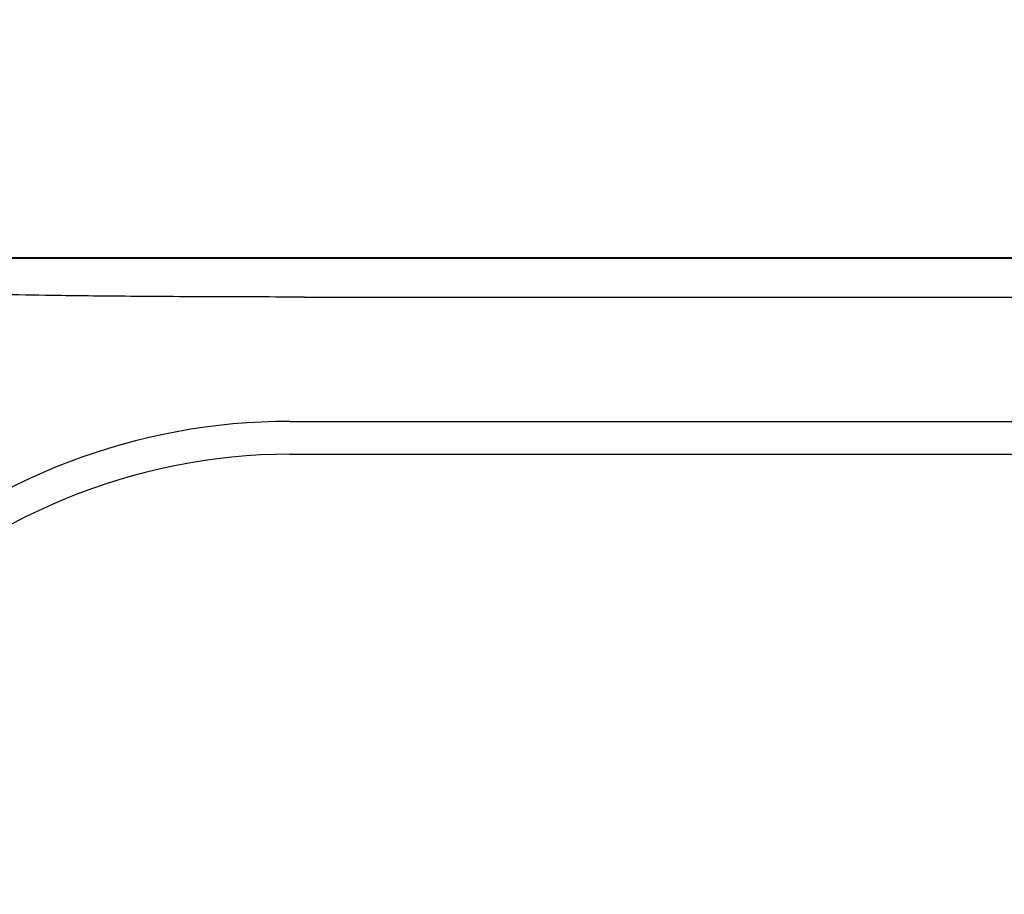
# Model space of a CAD drawing. Header units: millimetres. Extents: x 26 to 553, y 35 to 400.
# Tile 9 of 43: x 117 to 125, y 105 to 112. Entities that reach past the tile are written whole.
import ezdxf
from ezdxf.enums import TextEntityAlignment as Align

# ---------------------------------------------------------------- set-up
doc = ezdxf.new("R2010")
doc.units = ezdxf.units.MM
doc.header["$LTSCALE"] = 32.67
doc.layers.get('0').update_dxf_attribs({"linetype": 'CONTINUOUS'})
doc.layers.add('20_ALL_FEATURES', color=7, linetype='CONTINUOUS')
doc.layers.add('51__DRAFT_DIMS', color=7, linetype='CONTINUOUS')
doc.styles.get("Standard").update_dxf_attribs({"font": 'simfang.ttf'})
doc.dimstyles.new('DIMSTYLE_1', dxfattribs={"dimtxt": 3, "dimasz": 3, "dimexe": 2.5, "dimexo": 0.5, "dimgap": 0.75, "dimtad": 1, "dimlfac": 2.5, "dimdsep": 46, "dimtxsty": 'STANDARD', "dimblk": '_FILLED', "dimblk1": '_FILLED', "dimblk2": '_FILLED', "dimcen": 0.09, "dimclrt": 3, "dimazin": 2, "dimtp": 0.5, "dimtm": 0.5, "dimtfac": 1, "dimtofl": 0, "dimtmove": 0, "dimatfit": 3, "dimldrblk": '_FILLED', "dimfxl": 1, "dimtolj": 1, "dimarcsym": 0})

# ---------------------------------------------------------------- blocks, each defined once
blk = doc.blocks.new('_FILLED')
at = {"color": 0, "linetype": 'ByBlock'}
blk.add_solid([(0, 0), (-1, 0.1667), (-1, -0.1667)], dxfattribs=at)
blk = doc.blocks.new('*D3')
at = {"layer": '51__DRAFT_DIMS', "color": 4}
for p, q in [((124.2127, 173.0293), (27.3405, 173.0293)), ((29.8405, 173.0293), (29.8405, 118.0293)), ((29.8405, 63.0293), (29.8405, 118.0293)), ((54.2127, 63.0293), (27.3405, 63.0293))]:
    blk.add_line(p, q, dxfattribs=at)
at = {"layer": '51__DRAFT_DIMS', "color": 4, "xscale": 3, "yscale": 3, "zscale": 3}
for p, rotation in [((29.8405, 173.0293), 90), ((29.8405, 63.0293), 270)]:
    blk.add_blockref('_FILLED', p, dxfattribs=dict(at, rotation=rotation))
at = {"layer": '51__DRAFT_DIMS', "color": 3}
blk.add_text('275', height=3, rotation=90, dxfattribs=at).set_placement((29.0905, 118.0293), align=Align.CENTER)

msp = doc.modelspace()

# ---------------------------------------------------------------- linework, layer by layer
at = {"layer": '20_ALL_FEATURES', "color": 7}
for p, q in [((112.5127, 110.2286), (136.9127, 110.2286)), ((136.8708, 110.2293), (112.5546, 110.2293)), ((119.46, 109.9108), (129.967, 109.9108)), ((119.3399, 108.8968), (130.0854, 108.8968)), ((119.3399, 108.6286), (130.0854, 108.6286))]:
    msp.add_line(p, q, dxfattribs=at)
for centre, radius, start, end in [((124.7127, 95.2293), 19.4, 120.76675, 58.70981), ((119.3399, 103.8309), 5.0659, 90.00001, 131.71243), ((119.3399, 103.8309), 4.7977, 90, 135)]:
    msp.add_arc(centre, radius, start, end, dxfattribs=at)
msp.add_open_spline([(119.46, 109.9108), (119.2065, 109.9108), (118.7186, 109.9117), (118.033, 109.9157), (117.4544, 109.922), (117.1102, 109.9281), (116.9639, 109.9321)], degree=3, knots=[0, 0, 0, 0, 0.304601, 0.586344, 0.824088, 1, 1, 1, 1], dxfattribs=at)

# ---------------------------------------------------------------- dimensions: what is measured, and where the dimension line sits
at = {"layer": '51__DRAFT_DIMS', "color": 4}
dim = msp.add_linear_dim(base=(29.8405, 173.0293), p1=(54.7127, 63.0293), p2=(124.7127, 173.0293), angle=90, dimstyle='DIMSTYLE_1', dxfattribs=at)
dim.commit()
dim.dimension.update_dxf_attribs({"geometry": '*D3', "text_midpoint": (29.8405, 117.9707), "dimtype": 160})

doc.saveas('drawing.dxf')
